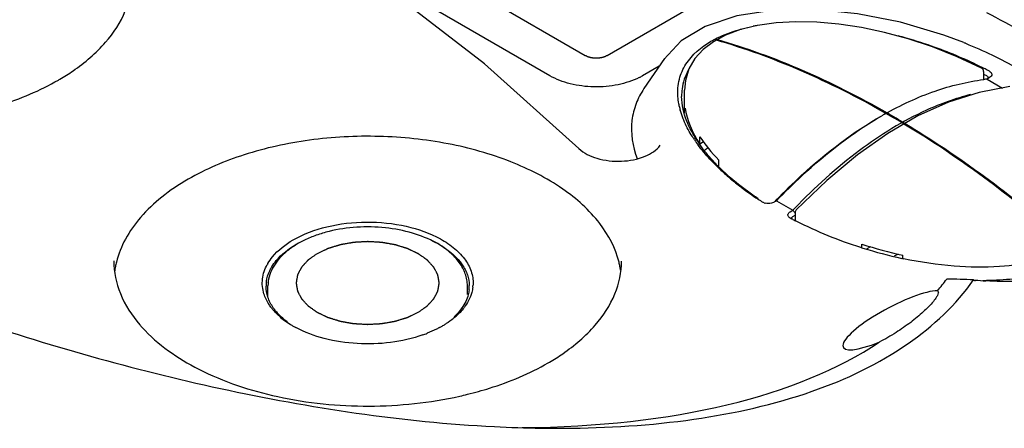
# Model space of a CAD drawing. Header units: millimetres. Extents: x 0 to 594, y 0 to 420.
# Tile 42 of 46: x 517 to 549, y 358 to 371. Entities that reach past the tile are written whole.
import ezdxf

# ---------------------------------------------------------------- set-up
doc = ezdxf.new("R2010")
doc.units = ezdxf.units.MM
doc.header["$LTSCALE"] = 32.67
doc.layers.get('0').update_dxf_attribs({"linetype": 'CONTINUOUS'})

msp = doc.modelspace()

# ---------------------------------------------------------------- linework, layer by layer
at = {"color": 4, "linetype": 'Continuous'}
for p, q in [((510.373, 384.677), (535.829, 369.98)), ((536.536, 369.98), (541.84, 373.042))]:
    msp.add_line(p, q, dxfattribs=at)
at = {"color": 7, "linetype": 'Continuous'}
for p, q in [((534.68, 369.317), (527.513, 373.455)), ((538.942, 370.451), (538.377, 369.842)), ((548.126, 370.399), (548.146, 370.39)), ((538.401, 369.879), (537.736, 368.901)), ((538.234, 369.634), (537.685, 369.317)), ((548.706, 369.564), (548.706, 369.564)), ((548.773, 369.453), (548.773, 369.188)), ((548.969, 369.26), (548.885, 369.211)), ((548.885, 369.211), (549.388, 368.92)), ((539.058, 368.104), (539.058, 368.855)), ((539.549, 367.096), (539.549, 367.341)), ((539.675, 367.169), (539.549, 367.096)), ((535.624, 366.959), (535.624, 366.958)), ((540.168, 366.392), (540.168, 366.576)), ((543.674, 365.92), (542.684, 364.964)), ((541.606, 365.209), (541.595, 365.215)), ((541.956, 365.21), (541.954, 365.209)), ((542.04, 365.259), (541.956, 365.21)), ((542.02, 365.247), (542.04, 365.259)), ((542.04, 365.259), (542.572, 364.952)), ((542.488, 364.903), (542.572, 364.952)), ((542.576, 364.751), (542.649, 364.793)), ((542.649, 364.877), (542.649, 364.626)), ((542.497, 364.695), (542.489, 364.699)), ((542.549, 364.668), (542.529, 364.679)), ((542.576, 364.654), (542.549, 364.668)), ((544.817, 363.752), (544.817, 363.851)), ((545.098, 363.768), (544.979, 363.699)), ((545.991, 363.53), (545.871, 363.461)), ((546.143, 363.399), (546.143, 363.493)), ((546.134, 363.385), (546.113, 363.39)), ((525.514, 362.143), (525.518, 362.501)), ((532.001, 362.213), (531.998, 362.501)), ((531.18, 361.193), (531.18, 361.192))]:
    msp.add_line(p, q, dxfattribs=at)
at = {"color": 40, "linetype": 'Continuous'}
for p, q in [((540.072, 370.511), (540.125, 370.495)), ((540.088, 370.475), (540.036, 370.49))]:
    msp.add_line(p, q, dxfattribs=at)
at = {"color": 7, "linetype": 'Continuous'}
for points in [[(535.623, 366.958), (532.553, 369.711), (529.504, 372.068), (526.639, 374.062), (523.958, 375.783), (521.445, 377.289), (519.081, 378.621), (516.849, 379.81), (514.734, 380.878), (512.721, 381.841), (510.801, 382.714)], [(548.126, 370.399), (547.485, 370.637), (546.076, 371.055), (544.671, 371.332), (543.291, 371.465), (541.965, 371.445), (540.752, 371.261), (539.729, 370.921), (538.942, 370.451)], [(548.706, 369.564), (547.917, 369.937), (547.114, 370.258), (546.325, 370.519), (545.553, 370.728), (544.799, 370.886), (544.065, 370.995), (543.356, 371.057), (542.675, 371.07), (542.027, 371.035), (541.422, 370.95), (540.871, 370.816), (540.39, 370.637)], [(540.39, 370.637), (539.99, 370.422), (539.661, 370.173), (539.392, 369.877), (539.197, 369.538), (539.085, 369.167), (539.058, 368.855)], [(549.623, 368.965), (548.626, 368.776), (547.627, 368.457), (546.64, 368.015), (545.656, 367.448), (544.67, 366.752), (543.674, 365.92)]]:
    msp.add_lwpolyline(points, dxfattribs=at)
for centre, radius, start, end in [((542.518, 364.668), 6.376, 99.9649, 101.1669), ((542.193, 356.348), 14.765, 74.0207, 75.0918), ((542.203, 356.379), 14.732, 70.1694, 74.0232), ((542.315, 356.687), 14.405, 63.5793, 70.1718), ((548.648, 369.453), 0.125, 0.0006, 62.8565), ((542.451, 356.978), 14.084, 63.1209, 63.5492), ((542.469, 357.014), 14.043, 62.4702, 63.121), ((536.636, 371.137), 2.101, 296.7626, 299.9711), ((540.599, 368.684), 1.639, 150.2604, 172.805), ((542.989, 358.098), 12.666, 62.3033, 62.7998), ((514.87, 375.827), 7.676, 299.9995, 300.3711), ((549.744, 361.793), 7.468, 96.6052, 97.4585), ((540.721, 368.669), 1.762, 172.7926, 180.6444), ((541.217, 368.838), 2.389, 192.1888, 195.3372), ((551.217, 358.08), 11.486, 119.5656, 120.067), ((543.243, 369.856), 4.668, 214.1318, 216.6419), ((543.068, 369.581), 4.314, 212.4213, 215.1025), ((541.249, 364.938), 2.49, 125.2414, 128.3313), ((544.964, 371.334), 6.94, 224.6765, 226.1179), ((544.796, 370.994), 6.55, 223.6063, 224.7392), ((544.937, 371.133), 6.748, 224.7354, 225.1049), ((545.518, 371.919), 7.745, 226.1687, 229.4398), ((545.935, 372.403), 8.385, 229.4244, 230.4073), ((546.448, 373.033), 9.197, 230.4439, 233.0598), ((547.335, 374.231), 10.688, 233.121, 236.5416), ((547.917, 375.105), 11.737, 236.5208, 237.4102), ((541.763, 365.511), 0.341, 249.7739, 255.1784), ((559.084, 348.639), 23.828, 135.7158, 135.9061), ((557.301, 350.896), 20.36, 136.0817, 136.3386), ((542.197, 364.566), 0.535, 34.5702, 39.5691), ((542.123, 364.514), 0.626, 32.8216, 34.5785), ((542.774, 364.877), 0.125, 135.8385, 180.0028), ((548.979, 377.133), 14.026, 242.4718, 242.6193), ((548.994, 377.162), 14.059, 242.8366, 243.1326), ((549.002, 377.177), 14.075, 243.1325, 243.2765), ((549.176, 377.553), 14.489, 243.3311, 252.3178), ((528.035, 361.046), 3.221, 117.7977, 119.9866), ((529.402, 360.898), 3.389, 61.221, 64.4198), ((529.475, 361.186), 3.098, 60.003, 60.9581), ((529.559, 361.183), 3.064, 57.6035, 61.2291), ((549.255, 377.789), 14.738, 252.3028, 252.606), ((549.193, 377.565), 14.506, 252.5745, 257.7419), ((523.384, 362.572), 2.877, 166.0083, 168.9485), ((526.797, 362.472), 1.487, 149.4558, 150.8852), ((534.133, 362.573), 2.876, 11.05, 13.8582), ((549.072, 377.026), 13.953, 257.8455, 257.9839), ((523.325, 362.584), 2.818, 168.9509, 172.3529), ((526.884, 362.366), 1.45, 148.5789, 150.9784), ((534.184, 362.583), 2.825, 8.586, 11.0465), ((526.561, 362.489), 1.103, 173.566, 180.0174), ((530.957, 362.488), 1.101, 0.0235, 1.1174), ((531.034, 362.591), 1.15, 353.004, 355.4475), ((547.501, 346.139), 16.577, 86.7295, 89.7458), ((549.566, 375.113), 12.474, 264.8422, 265.0967), ((549.534, 374.723), 12.083, 265.0891, 266.7493), ((548.674, 373.568), 10.902, 270.3978, 271.0148), ((530.955, 362.489), 1.103, 353.5662, 0.0171), ((527.067, 362.896), 1.816, 217.7904, 220.7744), ((527.036, 362.711), 1.632, 214.5713, 217.8058), ((530.123, 363.21), 2.269, 311.1334, 313.1002), ((530.474, 362.877), 1.785, 320.8598, 322.4465), ((524.799, 364.201), 4.547, 220.7637, 222.1454), ((527.527, 363.364), 2.474, 228.5254, 233.5854), ((527.751, 363.668), 2.851, 233.5864, 238.2487), ((527.911, 363.92), 3.149, 238.2012, 240.0065), ((529.63, 363.879), 3.101, 299.9951, 302.0203), ((529.69, 363.781), 2.987, 302.0277, 302.8542), ((530.15, 363.003), 2.074, 313.1666, 314.7988), ((527.976, 364.032), 3.279, 240, 240.8558), ((528.017, 364.107), 3.364, 240.8558, 241.7197), ((529.121, 364.939), 4.279, 289.5484, 291.4775), ((529.518, 364.075), 3.327, 298.3103, 299.0892), ((529.565, 363.99), 3.231, 299.0886, 299.9974), ((530.78, 366.642), 7.676, 299.9995, 300.3711), ((529.06, 370.978), 12.357, 282.574, 283.7724), ((534.99, 399.238), 41.365, 267.0727, 269.1758), ((534.935, 396.063), 38.19, 269.1891, 270.2882)]:
    msp.add_arc(centre, radius, start, end, dxfattribs=at)
at = {"color": 40, "linetype": 'Continuous'}
for centre, radius, end in [((530.477, 341.683), 30.435, 60.2096), ((530.511, 341.702), 30.436, 60.2058)]:
    msp.add_arc(centre, radius, 58.9311, end, dxfattribs=at)
at = {"color": 7, "linetype": 'Continuous'}
for centre, major_axis, ratio, start_param, end_param in [((545.729, 366.836), (6.586, -2.216), 0.478243, 3.375345, 3.687322), ((545.729, 367.081), (6.586, -2.216), 0.478243, -2.595864, -2.39674), ((545.693, 367.061), (6.586, -2.216), 0.478243, -1.542915, -1.343791), ((518.151, 375.654), (30.336, -11.257), 0.452802, -0.160947, -0.129636), ((545.861, 361.381), (1.65, 0.879), 0.234, 6.709543, 10.578888), ((518.151, 375.654), (30.336, -11.257), 0.452802, 5.411869, 5.965774)]:
    msp.add_ellipse(centre, major_axis=major_axis, ratio=ratio, start_param=start_param, end_param=end_param, dxfattribs=at)
for points, knots in [([(520.241, 370.406), (520.504, 370.709), (520.933, 371.357), (521.098, 372.125), (521.098, 372.487)], [0, 0, 0, 0, 0.525114, 1, 1, 1, 1]), ([(548.863, 371.369), (549.664, 370.974), (551.116, 370.095), (552.643, 368.701), (553.503, 367.481), (553.926, 366.563), (554.107, 365.62), (554.016, 364.995), (553.912, 364.71)], [0, 0, 0, 0, 0.298199, 0.563658, 0.683473, 0.79467, 0.898734, 1, 1, 1, 1]), ([(540.82, 370.813), (540.857, 370.823), (541.01, 370.865), (541.165, 370.901), (541.283, 370.924)], [0, 0, 0, 0, 0.241294, 1, 1, 1, 1]), ([(539.914, 370.439), (539.979, 370.476), (540.268, 370.63), (540.578, 370.743), (540.82, 370.813)], [0, 0, 0, 0, 0.229335, 1, 1, 1, 1]), ([(518.751, 369.205), (518.898, 369.291), (519.439, 369.633), (519.934, 370.052), (520.241, 370.406)], [0, 0, 0, 0, 0.267584, 1, 1, 1, 1]), ([(538.838, 368.643), (538.826, 368.831), (538.856, 369.203), (539.155, 369.885), (539.596, 370.255), (539.914, 370.439)], [0, 0, 0, 0, 0.255952, 0.49905, 1, 1, 1, 1]), ([(548.183, 370.372), (548.764, 370.138), (549.6, 369.74), (550.634, 369.12), (551.11, 368.788), (551.332, 368.612)], [0, 0, 0, 0, 0.519733, 0.765161, 1, 1, 1, 1]), ([(537.582, 369.261), (537.367, 369.152), (536.88, 368.996), (536.113, 368.93), (535.356, 369.024), (534.884, 369.199), (534.68, 369.317)], [0, 0, 0, 0, 0.241287, 0.504092, 0.764683, 1, 1, 1, 1]), ([(548.877, 369.313), (548.883, 369.31), (548.902, 369.298), (548.917, 369.276), (548.917, 369.26)], [0, 0, 0, 0, 0.298951, 1, 1, 1, 1]), ([(548.96, 369.468), (548.999, 369.447), (549.081, 369.368), (549.006, 369.281), (548.969, 369.26)], [0, 0, 0, 0, 0.506623, 1, 1, 1, 1]), ([(516.092, 368.161), (516.332, 368.22), (517.235, 368.471), (518.11, 368.835), (518.708, 369.18)], [0, 0, 0, 0, 0.264106, 1, 1, 1, 1]), ([(537.736, 368.901), (537.633, 368.749), (537.457, 368.419), (537.267, 367.647), (537.368, 367.022), (537.51, 366.629)], [0, 0, 0, 0, 0.232994, 0.470161, 1, 1, 1, 1]), ([(545.55, 368.07), (546.074, 368.367), (547.117, 368.854), (548.237, 369.127), (548.775, 369.197)], [0, 0, 0, 0, 0.526131, 1, 1, 1, 1]), ([(538.882, 368.334), (538.877, 368.36), (538.856, 368.462), (538.843, 368.566), (538.838, 368.643)], [0, 0, 0, 0, 0.256172, 1, 1, 1, 1]), ([(548.35, 368.708), (547.86, 368.582), (546.578, 368.122), (544.613, 366.902), (543.287, 365.694), (542.635, 365.018)], [0, 0, 0, 0, 0.220878, 0.590483, 1, 1, 1, 1]), ([(539.029, 367.873), (539.017, 367.901), (538.974, 368.01), (538.937, 368.122), (538.913, 368.206)], [0, 0, 0, 0, 0.257637, 1, 1, 1, 1]), ([(539.426, 367.267), (539.377, 367.345), (539.198, 367.649), (539.063, 367.982), (539.007, 368.237)], [0, 0, 0, 0, 0.259514, 1, 1, 1, 1]), ([(542.026, 365.276), (542.296, 365.553), (543.345, 366.579), (544.521, 367.486), (545.461, 368.019)], [0, 0, 0, 0, 0.263727, 1, 1, 1, 1]), ([(542.04, 365.259), (542.31, 365.536), (543.357, 366.565), (544.527, 367.478), (545.463, 368.02)], [0, 0, 0, 0, 0.263321, 1, 1, 1, 1]), ([(539.379, 367.237), (539.343, 367.29), (539.211, 367.493), (539.098, 367.709), (539.029, 367.873)], [0, 0, 0, 0, 0.265476, 1, 1, 1, 1]), ([(536.926, 363.262), (536.813, 363.718), (536.32, 364.648), (535.063, 365.754), (533.364, 366.614), (531.338, 367.177), (529.126, 367.408), (526.887, 367.29), (524.785, 366.833), (523.497, 366.289), (522.924, 365.959)], [0, 0, 0, 0, 0.089567, 0.193714, 0.314501, 0.449162, 0.592055, 0.736146, 0.874198, 1, 1, 1, 1]), ([(535.624, 366.958), (535.781, 366.803), (536.245, 366.585), (537.003, 366.507), (537.73, 366.64), (538.147, 366.899), (538.26, 367.063)], [0, 0, 0, 0, 0.231142, 0.515177, 0.790601, 1, 1, 1, 1]), ([(540.03, 366.454), (539.979, 366.505), (539.792, 366.701), (539.616, 366.91), (539.497, 367.07)], [0, 0, 0, 0, 0.264635, 1, 1, 1, 1]), ([(540.053, 366.477), (540.006, 366.527), (539.823, 366.725), (539.653, 366.936), (539.538, 367.1)], [0, 0, 0, 0, 0.256276, 1, 1, 1, 1]), ([(541.445, 365.323), (541.327, 365.402), (540.881, 365.716), (540.46, 366.068), (540.174, 366.353)], [0, 0, 0, 0, 0.259675, 1, 1, 1, 1]), ([(522.924, 365.959), (522.625, 365.786), (522.073, 365.416), (521.376, 364.763), (520.866, 364.049), (520.657, 363.527), (520.592, 363.268)], [0, 0, 0, 0, 0.283976, 0.543664, 0.780577, 1, 1, 1, 1]), ([(542.415, 364.797), (542.415, 364.807), (542.421, 364.852), (542.458, 364.886), (542.488, 364.903)], [0, 0, 0, 0, 0.221653, 1, 1, 1, 1]), ([(542.489, 364.699), (542.479, 364.705), (542.444, 364.728), (542.417, 364.767), (542.415, 364.797)], [0, 0, 0, 0, 0.294067, 1, 1, 1, 1]), ([(530.978, 363.894), (530.738, 364.028), (530.199, 364.242), (529.326, 364.409), (528.409, 364.427), (527.655, 364.315), (527.092, 364.149), (526.71, 363.992), (526.37, 363.803), (526.077, 363.586), (525.838, 363.344), (525.659, 363.078), (525.546, 362.795), (525.519, 362.598), (525.518, 362.501)], [0, 0, 0, 0, 0.128747, 0.269052, 0.414161, 0.556298, 0.624028, 0.688485, 0.749161, 0.805818, 0.85856, 0.907874, 0.954631, 1, 1, 1, 1]), ([(526.336, 363.989), (526.675, 364.184), (527.461, 364.471), (528.719, 364.614), (529.983, 364.487), (530.777, 364.212), (531.123, 364.021)], [0, 0, 0, 0, 0.236533, 0.498538, 0.761341, 1, 1, 1, 1]), ([(525.516, 363.228), (525.559, 363.301), (525.778, 363.609), (526.085, 363.844), (526.336, 363.989)], [0, 0, 0, 0, 0.227186, 1, 1, 1, 1]), ([(525.646, 363.122), (525.688, 363.191), (525.897, 363.479), (526.188, 363.699), (526.425, 363.836)], [0, 0, 0, 0, 0.2277, 1, 1, 1, 1]), ([(531.998, 362.501), (531.998, 362.566), (531.985, 362.698), (531.916, 362.959), (531.743, 363.274), (531.428, 363.606), (531.167, 363.786), (531.023, 363.869)], [0, 0, 0, 0, 0.111452, 0.224473, 0.46025, 0.717154, 1, 1, 1, 1]), ([(531.123, 364.021), (531.289, 363.929), (531.591, 363.729), (531.945, 363.356), (532.158, 362.938), (532.191, 362.64), (532.18, 362.5)], [0, 0, 0, 0, 0.292559, 0.551803, 0.783169, 1, 1, 1, 1]), ([(531.201, 363.77), (531.442, 363.616), (531.766, 363.339), (532.012, 362.867), (532.056, 362.626), (532.058, 362.51)], [0, 0, 0, 0, 0.54371, 0.778987, 1, 1, 1, 1]), ([(551.441, 363.668), (551.149, 363.513), (550.443, 363.259), (549.215, 363.082), (547.75, 363.105), (546.711, 363.262), (546.167, 363.378)], [0, 0, 0, 0, 0.184644, 0.414766, 0.689288, 1, 1, 1, 1]), ([(520.508, 363.309), (520.508, 362.948), (520.669, 362.182), (521.095, 361.534), (521.355, 361.232)], [0, 0, 0, 0, 0.475092, 1, 1, 1, 1]), ([(525.388, 362.239), (525.339, 362.393), (525.305, 362.731), (525.416, 363.05), (525.497, 363.196)], [0, 0, 0, 0, 0.492294, 1, 1, 1, 1]), ([(536.151, 361.221), (536.414, 361.523), (536.843, 362.172), (537.008, 362.939), (537.008, 363.302)], [0, 0, 0, 0, 0.525114, 1, 1, 1, 1]), ([(525.465, 362.612), (525.47, 362.651), (525.496, 362.811), (525.556, 362.963), (525.615, 363.07)], [0, 0, 0, 0, 0.243587, 1, 1, 1, 1]), ([(535.127, 357.874), (536.541, 357.881), (539.277, 358.048), (543.098, 358.894), (546.269, 360.382), (547.875, 361.884), (548.446, 362.689)], [0, 0, 0, 0, 0.289748, 0.559918, 0.797676, 1, 1, 1, 1]), ([(548.445, 362.689), (548.449, 362.689), (548.469, 362.685), (548.486, 362.672), (548.498, 362.661)], [0, 0, 0, 0, 0.216524, 1, 1, 1, 1]), ([(550.135, 362.663), (550.029, 362.656), (549.601, 362.634), (549.171, 362.641), (548.849, 362.659)], [0, 0, 0, 0, 0.247051, 1, 1, 1, 1]), ([(550.004, 362.752), (549.915, 362.74), (549.538, 362.694), (549.158, 362.672), (548.868, 362.667)], [0, 0, 0, 0, 0.235527, 1, 1, 1, 1]), ([(525.632, 361.783), (525.604, 361.819), (525.503, 361.96), (525.426, 362.117), (525.388, 362.239)], [0, 0, 0, 0, 0.261823, 1, 1, 1, 1]), ([(525.692, 361.785), (525.619, 361.891), (525.501, 362.116), (525.458, 362.367), (525.458, 362.488)], [0, 0, 0, 0, 0.515972, 1, 1, 1, 1]), ([(532.051, 362.365), (532.045, 362.315), (532.008, 362.107), (531.913, 361.911), (531.821, 361.78)], [0, 0, 0, 0, 0.240736, 1, 1, 1, 1]), ([(532.175, 362.451), (532.168, 362.394), (532.12, 362.156), (532.001, 361.935), (531.889, 361.789)], [0, 0, 0, 0, 0.239096, 1, 1, 1, 1]), ([(547.271, 362.189), (547.263, 362.173), (547.225, 362.104), (547.178, 362.04), (547.14, 361.993)], [0, 0, 0, 0, 0.227487, 1, 1, 1, 1]), ([(547.279, 362.341), (547.294, 362.33), (547.304, 362.299), (547.3, 362.273), (547.299, 362.266)], [0, 0, 0, 0, 0.718582, 1, 1, 1, 1]), ([(547.14, 361.993), (547.041, 361.871), (546.803, 361.633), (546.395, 361.298), (545.918, 360.968), (545.57, 360.765), (545.381, 360.672)], [0, 0, 0, 0, 0.213863, 0.45448, 0.715326, 1, 1, 1, 1]), ([(525.889, 361.511), (525.871, 361.527), (525.802, 361.59), (525.737, 361.657), (525.692, 361.71)], [0, 0, 0, 0, 0.256372, 1, 1, 1, 1]), ([(526.157, 361.316), (526.117, 361.346), (525.967, 361.463), (525.832, 361.6), (525.746, 361.71)], [0, 0, 0, 0, 0.263439, 1, 1, 1, 1]), ([(531.821, 361.78), (531.806, 361.758), (531.742, 361.671), (531.67, 361.589), (531.611, 361.531)], [0, 0, 0, 0, 0.242432, 1, 1, 1, 1]), ([(531.858, 361.75), (531.816, 361.698), (531.755, 361.631), (531.69, 361.569), (531.673, 361.553)], [0, 0, 0, 0, 0.743705, 1, 1, 1, 1]), ([(515.596, 361.504), (518.341, 360.574), (522.579, 359.372), (528.385, 358.309), (531.374, 358.003), (532.878, 357.927)], [0, 0, 0, 0, 0.491448, 0.744705, 1, 1, 1, 1]), ([(531.615, 361.501), (531.592, 361.48), (531.495, 361.399), (531.391, 361.324), (531.311, 361.272)], [0, 0, 0, 0, 0.242653, 1, 1, 1, 1]), ([(534.661, 360.019), (534.808, 360.106), (535.349, 360.447), (535.844, 360.867), (536.151, 361.221)], [0, 0, 0, 0, 0.267584, 1, 1, 1, 1]), ([(521.428, 361.15), (521.939, 360.586), (523.351, 359.618), (525.898, 358.782), (528.794, 358.494), (530.783, 358.701), (531.75, 358.917)], [0, 0, 0, 0, 0.208549, 0.457038, 0.72867, 1, 1, 1, 1]), ([(530.553, 360.907), (529.877, 360.666), (528.767, 360.538), (527.37, 360.746), (526.714, 360.988), (526.423, 361.144)], [0, 0, 0, 0, 0.509337, 0.765905, 1, 1, 1, 1]), ([(531.096, 361.145), (531.064, 361.128), (530.931, 361.059), (530.793, 360.999), (530.688, 360.957)], [0, 0, 0, 0, 0.243479, 1, 1, 1, 1]), ([(532.002, 358.976), (532.242, 359.035), (533.145, 359.286), (534.02, 359.649), (534.618, 359.994)], [0, 0, 0, 0, 0.264106, 1, 1, 1, 1])]:
    msp.add_open_spline(points, degree=3, knots=knots, dxfattribs=at)
at = {"color": 40, "linetype": 'Continuous'}
for points in [[(540.125, 370.495), (541.961, 369.96), (543.798, 369.167), (545.635, 368.115)], [(545.598, 368.096), (543.761, 369.147), (541.924, 369.94), (540.088, 370.475)], [(551.35, 363.958), (549.628, 365.45), (547.906, 366.714), (546.183, 367.752)], [(546.219, 367.772), (547.941, 366.735), (549.663, 365.47), (551.386, 363.979)]]:
    msp.add_open_spline(points, degree=3, dxfattribs=at)
at = {"color": 7, "linetype": 'Continuous'}
for points in [[(548.183, 370.372), (548.17, 370.377), (548.158, 370.383), (548.146, 370.39)], [(548.917, 369.26), (548.917, 369.25), (548.914, 369.241), (548.908, 369.233)], [(539.007, 368.237), (538.978, 368.372), (538.961, 368.511), (538.959, 368.649)], [(541.645, 365.191), (541.631, 365.196), (541.618, 365.202), (541.606, 365.209)], [(541.776, 365.168), (541.742, 365.169), (541.708, 365.173), (541.676, 365.182)], [(541.877, 365.18), (541.844, 365.171), (541.81, 365.168), (541.776, 365.168)], [(541.954, 365.209), (541.93, 365.196), (541.904, 365.186), (541.877, 365.18)], [(542.549, 364.727), (542.556, 364.737), (542.566, 364.745), (542.576, 364.751)], [(542.61, 364.907), (542.597, 364.922), (542.584, 364.936), (542.572, 364.952)], [(542.54, 364.7), (542.54, 364.71), (542.543, 364.719), (542.549, 364.727)], [(542.552, 364.67), (542.545, 364.678), (542.54, 364.689), (542.54, 364.7)], [(547.299, 362.266), (547.293, 362.239), (547.283, 362.213), (547.271, 362.189)]]:
    msp.add_open_spline(points, degree=3, dxfattribs=at)
at = {"color": 4, "linetype": 'Continuous'}
for points, knots in [([(535.829, 369.98), (535.835, 369.977), (535.848, 369.971), (535.864, 369.964), (535.876, 369.958), (535.884, 369.954), (535.89, 369.951), (535.895, 369.949), (535.899, 369.947), (535.902, 369.945), (535.903, 369.945), (535.905, 369.944), (535.906, 369.944), (535.908, 369.943), (535.911, 369.942), (535.915, 369.941), (535.921, 369.939), (535.928, 369.937), (535.937, 369.934), (535.948, 369.931), (535.958, 369.928), (535.967, 369.925), (535.974, 369.923), (535.98, 369.921), (535.984, 369.919), (535.987, 369.918), (535.989, 369.918), (535.991, 369.917), (535.992, 369.917), (535.994, 369.917), (535.997, 369.916), (536.002, 369.915), (536.008, 369.914), (536.016, 369.913), (536.026, 369.911), (536.037, 369.909), (536.049, 369.907), (536.059, 369.906), (536.066, 369.904), (536.072, 369.903), (536.077, 369.902), (536.08, 369.902), (536.082, 369.901), (536.084, 369.901), (536.085, 369.901), (536.087, 369.901), (536.091, 369.901), (536.096, 369.9), (536.102, 369.9), (536.111, 369.9), (536.121, 369.899), (536.133, 369.898), (536.146, 369.897), (536.156, 369.897), (536.164, 369.896), (536.17, 369.896), (536.176, 369.896), (536.179, 369.896), (536.181, 369.895), (536.183, 369.895), (536.184, 369.895), (536.186, 369.896), (536.19, 369.896), (536.195, 369.896), (536.201, 369.896), (536.209, 369.897), (536.219, 369.897), (536.231, 369.898), (536.243, 369.899), (536.254, 369.899), (536.262, 369.9), (536.268, 369.9), (536.273, 369.9), (536.276, 369.901), (536.278, 369.901), (536.28, 369.901), (536.281, 369.901), (536.283, 369.901), (536.287, 369.902), (536.292, 369.903), (536.297, 369.904), (536.305, 369.905), (536.315, 369.907), (536.327, 369.909), (536.338, 369.911), (536.348, 369.913), (536.356, 369.914), (536.362, 369.915), (536.366, 369.916), (536.37, 369.917), (536.372, 369.917), (536.373, 369.917), (536.375, 369.918), (536.376, 369.918), (536.38, 369.919), (536.384, 369.92), (536.389, 369.922), (536.397, 369.924), (536.406, 369.927), (536.416, 369.93), (536.427, 369.934), (536.436, 369.936), (536.443, 369.939), (536.449, 369.94), (536.453, 369.942), (536.456, 369.943), (536.458, 369.943), (536.459, 369.944), (536.461, 369.944), (536.462, 369.945), (536.465, 369.946), (536.469, 369.948), (536.474, 369.95), (536.48, 369.953), (536.488, 369.957), (536.501, 369.963), (536.517, 369.971), (536.53, 369.977), (536.536, 369.98)], [0, 0, 0, 0, 0.03125, 0.0625, 0.078125, 0.09375, 0.101562, 0.109375, 0.117188, 0.121094, 0.123047, 0.125, 0.126953, 0.128906, 0.132812, 0.140625, 0.148438, 0.15625, 0.171875, 0.1875, 0.203125, 0.21875, 0.226562, 0.234375, 0.242188, 0.246094, 0.248047, 0.25, 0.251953, 0.253906, 0.257812, 0.265625, 0.273438, 0.28125, 0.296875, 0.3125, 0.328125, 0.34375, 0.351562, 0.359375, 0.367188, 0.371094, 0.373047, 0.375, 0.376953, 0.378906, 0.382812, 0.390625, 0.398438, 0.40625, 0.421875, 0.4375, 0.453125, 0.46875, 0.476562, 0.484375, 0.492188, 0.496094, 0.498047, 0.5, 0.501953, 0.503906, 0.507812, 0.515625, 0.523438, 0.53125, 0.546875, 0.5625, 0.578125, 0.59375, 0.601562, 0.609375, 0.617188, 0.621094, 0.623047, 0.625, 0.626953, 0.628906, 0.632812, 0.640625, 0.648438, 0.65625, 0.671875, 0.6875, 0.703125, 0.71875, 0.726562, 0.734375, 0.742188, 0.746094, 0.748047, 0.75, 0.751953, 0.753906, 0.757812, 0.765625, 0.773438, 0.78125, 0.796875, 0.8125, 0.828125, 0.84375, 0.851562, 0.859375, 0.867188, 0.871094, 0.873047, 0.875, 0.876953, 0.878906, 0.882812, 0.890625, 0.898438, 0.90625, 0.921875, 0.9375, 0.96875, 1, 1, 1, 1]), ([(530.402, 361.642), (530.414, 361.65), (530.438, 361.667), (530.474, 361.692), (530.51, 361.717), (530.546, 361.743), (530.576, 361.764), (530.6, 361.781), (530.618, 361.793), (530.633, 361.804), (530.645, 361.812), (530.654, 361.819), (530.663, 361.825), (530.671, 361.83), (530.677, 361.834), (530.68, 361.837), (530.683, 361.839), (530.686, 361.841), (530.688, 361.842), (530.689, 361.843), (530.69, 361.844), (530.69, 361.844), (530.691, 361.844), (530.691, 361.845), (530.692, 361.846), (530.694, 361.848), (530.695, 361.849), (530.697, 361.852), (530.7, 361.855), (530.705, 361.86), (530.71, 361.866), (530.717, 361.873), (530.724, 361.88), (530.733, 361.89), (530.744, 361.902), (530.757, 361.916), (530.775, 361.935), (530.797, 361.959), (530.82, 361.983), (530.838, 362.003), (530.851, 362.017), (530.862, 362.029), (530.871, 362.039), (530.878, 362.046), (530.885, 362.053), (530.89, 362.059), (530.895, 362.064), (530.897, 362.067), (530.9, 362.069), (530.901, 362.071), (530.903, 362.073), (530.904, 362.074), (530.904, 362.074), (530.905, 362.075), (530.905, 362.075), (530.905, 362.076), (530.906, 362.077), (530.907, 362.079), (530.908, 362.081), (530.909, 362.083), (530.911, 362.087), (530.914, 362.092), (530.917, 362.098), (530.921, 362.106), (530.925, 362.114), (530.931, 362.124), (530.938, 362.137), (530.946, 362.153), (530.957, 362.174), (530.971, 362.2), (530.985, 362.226), (530.996, 362.247), (531.004, 362.263), (531.011, 362.276), (531.017, 362.286), (531.021, 362.294), (531.025, 362.302), (531.028, 362.308), (531.031, 362.314), (531.033, 362.317), (531.034, 362.32), (531.035, 362.321), (531.036, 362.323), (531.037, 362.324), (531.037, 362.325), (531.037, 362.325), (531.037, 362.326), (531.037, 362.327), (531.038, 362.328), (531.038, 362.33), (531.038, 362.332), (531.039, 362.334), (531.039, 362.338), (531.04, 362.343), (531.042, 362.35), (531.043, 362.359), (531.044, 362.367), (531.046, 362.378), (531.049, 362.392), (531.052, 362.408), (531.055, 362.43), (531.06, 362.458), (531.065, 362.486), (531.069, 362.508), (531.072, 362.524), (531.074, 362.538), (531.076, 362.549), (531.077, 362.558), (531.079, 362.566), (531.08, 362.573), (531.081, 362.578), (531.082, 362.582), (531.082, 362.584), (531.082, 362.587), (531.083, 362.588), (531.083, 362.59), (531.083, 362.59), (531.083, 362.591), (531.083, 362.591), (531.083, 362.592), (531.083, 362.593), (531.082, 362.595), (531.082, 362.597), (531.082, 362.6), (531.081, 362.603), (531.08, 362.608), (531.079, 362.615), (531.078, 362.623), (531.076, 362.631), (531.074, 362.642), (531.072, 362.656), (531.069, 362.672), (531.066, 362.694), (531.061, 362.721), (531.056, 362.748), (531.053, 362.77), (531.05, 362.786), (531.048, 362.8), (531.046, 362.811), (531.044, 362.819), (531.043, 362.827), (531.042, 362.834), (531.041, 362.839), (531.04, 362.843), (531.04, 362.845), (531.04, 362.847), (531.039, 362.849), (531.039, 362.85), (531.039, 362.851), (531.039, 362.851), (531.039, 362.852), (531.038, 362.853), (531.038, 362.854), (531.037, 362.855), (531.036, 362.857), (531.034, 362.86), (531.033, 362.863), (531.03, 362.868), (531.027, 362.875), (531.022, 362.883), (531.018, 362.891), (531.013, 362.901), (531.006, 362.914), (530.998, 362.93), (530.987, 362.951), (530.973, 362.977), (530.96, 363.003), (530.949, 363.024), (530.94, 363.04), (530.934, 363.053), (530.928, 363.063), (530.924, 363.071), (530.92, 363.079), (530.917, 363.085), (530.914, 363.09), (530.912, 363.094), (530.911, 363.096), (530.91, 363.098), (530.909, 363.1), (530.908, 363.101), (530.908, 363.102), (530.908, 363.102), (530.907, 363.103), (530.907, 363.103), (530.906, 363.104), (530.904, 363.106), (530.903, 363.108), (530.9, 363.11), (530.898, 363.113), (530.893, 363.118), (530.888, 363.124), (530.881, 363.131), (530.874, 363.138), (530.866, 363.148), (530.854, 363.16), (530.841, 363.175), (530.823, 363.194), (530.801, 363.218), (530.779, 363.242), (530.761, 363.261), (530.748, 363.276), (530.737, 363.288), (530.728, 363.297), (530.721, 363.305), (530.715, 363.312), (530.709, 363.318), (530.705, 363.323), (530.702, 363.326), (530.7, 363.328), (530.698, 363.33), (530.697, 363.331), (530.696, 363.332), (530.695, 363.333), (530.695, 363.334), (530.694, 363.334), (530.693, 363.334), (530.692, 363.335), (530.69, 363.337), (530.688, 363.338), (530.685, 363.341), (530.681, 363.343), (530.675, 363.348), (530.667, 363.353), (530.658, 363.359), (530.649, 363.366), (530.637, 363.374), (530.622, 363.385), (530.603, 363.398), (530.579, 363.415), (530.548, 363.437), (530.518, 363.458), (530.494, 363.475), (530.475, 363.488), (530.46, 363.499), (530.448, 363.508), (530.439, 363.514), (530.43, 363.521), (530.422, 363.526), (530.416, 363.53), (530.412, 363.533), (530.409, 363.535), (530.407, 363.537), (530.405, 363.538), (530.403, 363.539), (530.403, 363.539), (530.402, 363.54), (530.401, 363.54), (530.401, 363.541), (530.399, 363.541), (530.397, 363.542), (530.394, 363.544), (530.39, 363.546), (530.386, 363.548), (530.378, 363.551), (530.369, 363.555), (530.358, 363.561), (530.347, 363.566), (530.333, 363.573), (530.315, 363.581), (530.293, 363.592), (530.263, 363.606), (530.227, 363.623), (530.19, 363.64), (530.161, 363.654), (530.139, 363.665), (530.121, 363.673), (530.106, 363.68), (530.095, 363.685), (530.084, 363.691), (530.075, 363.695), (530.068, 363.698), (530.063, 363.701), (530.06, 363.702), (530.057, 363.704), (530.055, 363.705), (530.053, 363.705), (530.052, 363.706), (530.052, 363.706), (530.051, 363.706), (530.05, 363.707), (530.048, 363.707), (530.045, 363.708), (530.042, 363.709), (530.038, 363.71), (530.033, 363.712), (530.024, 363.715), (530.014, 363.718), (530.002, 363.722), (529.989, 363.725), (529.972, 363.731), (529.952, 363.737), (529.927, 363.745), (529.893, 363.755), (529.852, 363.768), (529.81, 363.781), (529.777, 363.791), (529.752, 363.799), (529.731, 363.805), (529.714, 363.811), (529.702, 363.814), (529.689, 363.818), (529.679, 363.822), (529.67, 363.824), (529.664, 363.826), (529.659, 363.828), (529.655, 363.829), (529.653, 363.829), (529.652, 363.83), (529.65, 363.83), (529.648, 363.831), (529.644, 363.831), (529.638, 363.832), (529.631, 363.834), (529.622, 363.835), (529.611, 363.837), (529.597, 363.84), (529.584, 363.842), (529.566, 363.845), (529.543, 363.849), (529.516, 363.854), (529.48, 363.86), (529.435, 363.868), (529.389, 363.876), (529.353, 363.883), (529.326, 363.887), (529.304, 363.891), (529.285, 363.895), (529.272, 363.897), (529.258, 363.899), (529.247, 363.901), (529.238, 363.903), (529.231, 363.904), (529.226, 363.905), (529.222, 363.906), (529.219, 363.906), (529.218, 363.907), (529.216, 363.907), (529.214, 363.907), (529.209, 363.907), (529.203, 363.907), (529.196, 363.908), (529.187, 363.908), (529.175, 363.909), (529.16, 363.91), (529.146, 363.911), (529.127, 363.912), (529.103, 363.913), (529.074, 363.915), (529.036, 363.917), (528.988, 363.92), (528.94, 363.923), (528.902, 363.925), (528.873, 363.926), (528.844, 363.928), (528.82, 363.929), (528.801, 363.931), (528.789, 363.931), (528.78, 363.932), (528.772, 363.932), (528.767, 363.933), (528.762, 363.933), (528.76, 363.933), (528.758, 363.933), (528.756, 363.933), (528.754, 363.933), (528.75, 363.933), (528.744, 363.932), (528.737, 363.932), (528.728, 363.931), (528.716, 363.931), (528.697, 363.93), (528.673, 363.928), (528.645, 363.927), (528.617, 363.925), (528.579, 363.923), (528.532, 363.92), (528.485, 363.918), (528.448, 363.915), (528.419, 363.914), (528.391, 363.912), (528.368, 363.911), (528.349, 363.91), (528.337, 363.909), (528.328, 363.909), (528.321, 363.908), (528.315, 363.908), (528.311, 363.908), (528.308, 363.908), (528.307, 363.908), (528.305, 363.907), (528.303, 363.907), (528.299, 363.906), (528.293, 363.905), (528.286, 363.904), (528.277, 363.902), (528.266, 363.9), (528.248, 363.897), (528.225, 363.893), (528.198, 363.889), (528.171, 363.884), (528.135, 363.877), (528.089, 363.87), (528.044, 363.862), (528.008, 363.855), (527.981, 363.851), (527.958, 363.847), (527.94, 363.844), (527.926, 363.841), (527.913, 363.839), (527.902, 363.837), (527.893, 363.835), (527.886, 363.834), (527.88, 363.833), (527.876, 363.832), (527.874, 363.832), (527.872, 363.832), (527.871, 363.831), (527.868, 363.831), (527.865, 363.829), (527.86, 363.828), (527.853, 363.826), (527.845, 363.823), (527.835, 363.82), (527.822, 363.816), (527.81, 363.813), (527.793, 363.807), (527.772, 363.801), (527.747, 363.793), (527.714, 363.783), (527.672, 363.77), (527.63, 363.757), (527.597, 363.747), (527.572, 363.739), (527.551, 363.733), (527.534, 363.728), (527.522, 363.724), (527.509, 363.72), (527.499, 363.717), (527.49, 363.715), (527.485, 363.713), (527.481, 363.712), (527.478, 363.711), (527.475, 363.71), (527.473, 363.709), (527.471, 363.709), (527.47, 363.708), (527.468, 363.707), (527.466, 363.706), (527.463, 363.705), (527.459, 363.703), (527.455, 363.701), (527.447, 363.697), (527.438, 363.693), (527.427, 363.688), (527.416, 363.682), (527.401, 363.675), (527.382, 363.667), (527.36, 363.656), (527.33, 363.642), (527.293, 363.624), (527.248, 363.603), (527.189, 363.575), (527.144, 363.554), (527.114, 363.54)], [0, 0, 0, 0, 0.007812, 0.015625, 0.023438, 0.03125, 0.039062, 0.042969, 0.046875, 0.050781, 0.052734, 0.054688, 0.056641, 0.058594, 0.05957, 0.060547, 0.061035, 0.061523, 0.062012, 0.062256, 0.062378, 0.0625, 0.062622, 0.062744, 0.062988, 0.063477, 0.063965, 0.064453, 0.06543, 0.066406, 0.068359, 0.070312, 0.072266, 0.074219, 0.078125, 0.082031, 0.085938, 0.09375, 0.101562, 0.105469, 0.109375, 0.113281, 0.115234, 0.117188, 0.119141, 0.121094, 0.12207, 0.123047, 0.123535, 0.124023, 0.124512, 0.124756, 0.124878, 0.125, 0.125122, 0.125244, 0.125488, 0.125977, 0.126465, 0.126953, 0.12793, 0.128906, 0.130859, 0.132812, 0.134766, 0.136719, 0.140625, 0.144531, 0.148438, 0.15625, 0.164062, 0.167969, 0.171875, 0.175781, 0.177734, 0.179688, 0.181641, 0.183594, 0.18457, 0.185547, 0.186035, 0.186523, 0.187012, 0.187256, 0.187378, 0.1875, 0.187622, 0.187744, 0.187988, 0.188477, 0.188965, 0.189453, 0.19043, 0.191406, 0.193359, 0.195312, 0.197266, 0.199219, 0.203125, 0.207031, 0.210938, 0.21875, 0.226562, 0.230469, 0.234375, 0.238281, 0.240234, 0.242188, 0.244141, 0.246094, 0.24707, 0.248047, 0.248535, 0.249023, 0.249512, 0.249756, 0.249878, 0.25, 0.250122, 0.250244, 0.250488, 0.250977, 0.251465, 0.251953, 0.25293, 0.253906, 0.255859, 0.257812, 0.259766, 0.261719, 0.265625, 0.269531, 0.273438, 0.28125, 0.289062, 0.292969, 0.296875, 0.300781, 0.302734, 0.304688, 0.306641, 0.308594, 0.30957, 0.310547, 0.311035, 0.311523, 0.312012, 0.312256, 0.312378, 0.3125, 0.312622, 0.312744, 0.312988, 0.313477, 0.313965, 0.314453, 0.31543, 0.316406, 0.318359, 0.320312, 0.322266, 0.324219, 0.328125, 0.332031, 0.335938, 0.34375, 0.351562, 0.355469, 0.359375, 0.363281, 0.365234, 0.367188, 0.369141, 0.371094, 0.37207, 0.373047, 0.373535, 0.374023, 0.374512, 0.374756, 0.374878, 0.375, 0.375122, 0.375244, 0.375488, 0.375977, 0.376465, 0.376953, 0.37793, 0.378906, 0.380859, 0.382812, 0.384766, 0.386719, 0.390625, 0.394531, 0.398438, 0.40625, 0.414062, 0.417969, 0.421875, 0.425781, 0.427734, 0.429688, 0.431641, 0.433594, 0.43457, 0.435547, 0.436035, 0.436523, 0.437012, 0.437256, 0.437378, 0.4375, 0.437622, 0.437744, 0.437988, 0.438477, 0.438965, 0.439453, 0.44043, 0.441406, 0.443359, 0.445312, 0.447266, 0.449219, 0.453125, 0.457031, 0.460938, 0.46875, 0.476562, 0.480469, 0.484375, 0.488281, 0.490234, 0.492188, 0.494141, 0.496094, 0.49707, 0.498047, 0.498535, 0.499023, 0.499512, 0.499756, 0.499878, 0.5, 0.500122, 0.500244, 0.500488, 0.500977, 0.501465, 0.501953, 0.50293, 0.503906, 0.505859, 0.507812, 0.509766, 0.511719, 0.515625, 0.519531, 0.523438, 0.53125, 0.539062, 0.542969, 0.546875, 0.550781, 0.552734, 0.554688, 0.556641, 0.558594, 0.55957, 0.560547, 0.561035, 0.561523, 0.562012, 0.562256, 0.562378, 0.5625, 0.562622, 0.562744, 0.562988, 0.563477, 0.563965, 0.564453, 0.56543, 0.566406, 0.568359, 0.570312, 0.572266, 0.574219, 0.578125, 0.582031, 0.585938, 0.59375, 0.601562, 0.605469, 0.609375, 0.613281, 0.615234, 0.617188, 0.619141, 0.621094, 0.62207, 0.623047, 0.624023, 0.624512, 0.624756, 0.625, 0.625244, 0.625488, 0.625977, 0.626953, 0.62793, 0.628906, 0.630859, 0.632812, 0.634766, 0.636719, 0.640625, 0.644531, 0.648438, 0.65625, 0.664062, 0.667969, 0.671875, 0.675781, 0.677734, 0.679688, 0.681641, 0.683594, 0.68457, 0.685547, 0.686523, 0.687012, 0.687256, 0.6875, 0.687744, 0.687988, 0.688477, 0.689453, 0.69043, 0.691406, 0.693359, 0.695312, 0.697266, 0.699219, 0.703125, 0.707031, 0.710938, 0.71875, 0.726562, 0.730469, 0.734375, 0.738281, 0.742188, 0.744141, 0.746094, 0.74707, 0.748047, 0.749023, 0.749512, 0.749756, 0.75, 0.750244, 0.750488, 0.750977, 0.751953, 0.75293, 0.753906, 0.755859, 0.757812, 0.761719, 0.765625, 0.769531, 0.773438, 0.78125, 0.789062, 0.792969, 0.796875, 0.800781, 0.804688, 0.806641, 0.808594, 0.80957, 0.810547, 0.811523, 0.812012, 0.812256, 0.8125, 0.812744, 0.812988, 0.813477, 0.814453, 0.81543, 0.816406, 0.818359, 0.820312, 0.824219, 0.828125, 0.832031, 0.835938, 0.84375, 0.851562, 0.855469, 0.859375, 0.863281, 0.865234, 0.867188, 0.869141, 0.871094, 0.87207, 0.873047, 0.874023, 0.874512, 0.874756, 0.875, 0.875244, 0.875488, 0.875977, 0.876953, 0.87793, 0.878906, 0.880859, 0.882812, 0.884766, 0.886719, 0.890625, 0.894531, 0.898438, 0.90625, 0.914062, 0.917969, 0.921875, 0.925781, 0.927734, 0.929688, 0.931641, 0.933594, 0.93457, 0.935547, 0.936035, 0.936523, 0.937012, 0.937256, 0.9375, 0.937744, 0.937988, 0.938477, 0.938965, 0.939453, 0.94043, 0.941406, 0.943359, 0.945312, 0.947266, 0.949219, 0.953125, 0.957031, 0.960938, 0.96875, 0.976562, 0.984375, 1, 1, 1, 1]), ([(527.114, 363.54), (527.102, 363.531), (527.078, 363.515), (527.042, 363.489), (527.006, 363.464), (526.97, 363.439), (526.94, 363.418), (526.916, 363.401), (526.898, 363.388), (526.883, 363.377), (526.871, 363.369), (526.862, 363.363), (526.853, 363.356), (526.846, 363.351), (526.84, 363.347), (526.836, 363.344), (526.833, 363.342), (526.831, 363.341), (526.829, 363.339), (526.827, 363.338), (526.827, 363.338), (526.826, 363.337), (526.826, 363.337), (526.825, 363.336), (526.824, 363.335), (526.823, 363.334), (526.821, 363.332), (526.819, 363.33), (526.816, 363.327), (526.812, 363.322), (526.806, 363.316), (526.799, 363.309), (526.793, 363.301), (526.784, 363.292), (526.772, 363.28), (526.759, 363.265), (526.741, 363.246), (526.719, 363.222), (526.697, 363.198), (526.679, 363.179), (526.665, 363.164), (526.654, 363.152), (526.645, 363.143), (526.638, 363.135), (526.632, 363.128), (526.626, 363.122), (526.622, 363.117), (526.619, 363.114), (526.617, 363.112), (526.615, 363.11), (526.614, 363.109), (526.613, 363.108), (526.612, 363.107), (526.612, 363.107), (526.611, 363.106), (526.611, 363.105), (526.61, 363.104), (526.61, 363.103), (526.609, 363.101), (526.607, 363.098), (526.605, 363.095), (526.603, 363.09), (526.599, 363.083), (526.595, 363.075), (526.591, 363.067), (526.585, 363.057), (526.579, 363.044), (526.57, 363.028), (526.559, 363.007), (526.545, 362.981), (526.532, 362.955), (526.52, 362.934), (526.512, 362.919), (526.505, 362.906), (526.5, 362.895), (526.496, 362.887), (526.491, 362.88), (526.488, 362.873), (526.485, 362.868), (526.484, 362.864), (526.482, 362.862), (526.481, 362.86), (526.48, 362.858), (526.48, 362.857), (526.479, 362.857), (526.479, 362.856), (526.479, 362.855), (526.479, 362.855), (526.479, 362.854), (526.478, 362.852), (526.478, 362.85), (526.477, 362.847), (526.477, 362.844), (526.476, 362.838), (526.475, 362.831), (526.473, 362.823), (526.472, 362.815), (526.47, 362.804), (526.468, 362.79), (526.465, 362.773), (526.461, 362.751), (526.456, 362.723), (526.451, 362.696), (526.447, 362.674), (526.445, 362.657), (526.442, 362.643), (526.44, 362.632), (526.439, 362.624), (526.437, 362.616), (526.436, 362.609), (526.435, 362.603), (526.435, 362.6), (526.434, 362.597), (526.434, 362.595), (526.434, 362.593), (526.433, 362.592), (526.433, 362.591), (526.433, 362.591), (526.433, 362.59), (526.433, 362.59), (526.434, 362.588), (526.434, 362.587), (526.434, 362.585), (526.435, 362.582), (526.435, 362.578), (526.436, 362.573), (526.437, 362.566), (526.439, 362.558), (526.44, 362.55), (526.442, 362.539), (526.444, 362.526), (526.447, 362.509), (526.451, 362.487), (526.455, 362.46), (526.46, 362.433), (526.464, 362.411), (526.466, 362.395), (526.469, 362.382), (526.471, 362.371), (526.472, 362.363), (526.473, 362.354), (526.474, 362.348), (526.475, 362.342), (526.476, 362.339), (526.476, 362.336), (526.477, 362.334), (526.477, 362.332), (526.477, 362.331), (526.477, 362.33), (526.477, 362.33), (526.478, 362.329), (526.478, 362.329), (526.479, 362.328), (526.479, 362.326), (526.481, 362.324), (526.482, 362.321), (526.484, 362.318), (526.486, 362.313), (526.49, 362.306), (526.494, 362.299), (526.498, 362.291), (526.503, 362.28), (526.51, 362.267), (526.518, 362.252), (526.529, 362.231), (526.543, 362.205), (526.557, 362.178), (526.568, 362.158), (526.576, 362.142), (526.583, 362.129), (526.588, 362.118), (526.592, 362.111), (526.596, 362.103), (526.6, 362.096), (526.602, 362.091), (526.604, 362.088), (526.606, 362.085), (526.607, 362.083), (526.607, 362.081), (526.608, 362.08), (526.608, 362.08), (526.609, 362.079), (526.609, 362.079), (526.61, 362.078), (526.611, 362.077), (526.612, 362.076), (526.614, 362.074), (526.616, 362.071), (526.619, 362.068), (526.623, 362.064), (526.629, 362.057), (526.635, 362.05), (526.642, 362.043), (526.651, 362.033), (526.662, 362.021), (526.675, 362.007), (526.693, 361.988), (526.715, 361.964), (526.737, 361.939), (526.755, 361.92), (526.768, 361.906), (526.779, 361.894), (526.788, 361.884), (526.795, 361.877), (526.802, 361.87), (526.807, 361.864), (526.812, 361.859), (526.814, 361.856), (526.817, 361.853), (526.818, 361.851), (526.82, 361.85), (526.821, 361.849), (526.821, 361.848), (526.822, 361.848), (526.822, 361.847), (526.823, 361.847), (526.824, 361.846), (526.826, 361.845), (526.828, 361.843), (526.832, 361.841), (526.835, 361.838), (526.841, 361.834), (526.849, 361.829), (526.858, 361.822), (526.867, 361.816), (526.88, 361.807), (526.895, 361.796), (526.913, 361.783), (526.937, 361.766), (526.968, 361.745), (526.998, 361.723), (527.023, 361.706), (527.041, 361.693), (527.056, 361.682), (527.068, 361.674), (527.078, 361.667), (527.087, 361.661), (527.094, 361.656), (527.1, 361.651), (527.104, 361.649), (527.107, 361.646), (527.11, 361.645), (527.111, 361.643), (527.113, 361.642), (527.114, 361.642), (527.114, 361.642), (527.115, 361.641), (527.116, 361.641), (527.117, 361.64), (527.12, 361.639), (527.122, 361.638), (527.126, 361.636), (527.131, 361.634), (527.138, 361.63), (527.147, 361.626), (527.158, 361.621), (527.169, 361.616), (527.184, 361.609), (527.202, 361.6), (527.224, 361.59), (527.253, 361.576), (527.289, 361.558), (527.326, 361.541), (527.355, 361.527), (527.377, 361.517), (527.395, 361.508), (527.41, 361.501), (527.421, 361.496), (527.432, 361.491), (527.441, 361.487), (527.448, 361.483), (527.453, 361.481), (527.457, 361.479), (527.459, 361.478), (527.462, 361.477), (527.463, 361.476), (527.464, 361.476), (527.465, 361.475), (527.466, 361.475), (527.467, 361.475), (527.468, 361.474), (527.471, 361.473), (527.474, 361.472), (527.478, 361.471), (527.484, 361.469), (527.492, 361.467), (527.502, 361.464), (527.515, 361.46), (527.527, 361.456), (527.544, 361.451), (527.565, 361.444), (527.59, 361.437), (527.623, 361.426), (527.665, 361.413), (527.706, 361.4), (527.74, 361.39), (527.765, 361.382), (527.786, 361.376), (527.802, 361.371), (527.815, 361.367), (527.827, 361.363), (527.838, 361.36), (527.846, 361.357), (527.852, 361.355), (527.857, 361.354), (527.861, 361.353), (527.863, 361.352), (527.865, 361.351), (527.866, 361.351), (527.869, 361.351), (527.873, 361.35), (527.878, 361.349), (527.885, 361.348), (527.894, 361.346), (527.905, 361.344), (527.919, 361.342), (527.932, 361.339), (527.951, 361.336), (527.973, 361.332), (528, 361.328), (528.036, 361.321), (528.082, 361.313), (528.127, 361.305), (528.163, 361.299), (528.19, 361.294), (528.213, 361.29), (528.231, 361.287), (528.244, 361.284), (528.258, 361.282), (528.269, 361.28), (528.278, 361.278), (528.285, 361.277), (528.291, 361.276), (528.295, 361.276), (528.297, 361.275), (528.299, 361.275), (528.3, 361.275), (528.303, 361.275), (528.307, 361.274), (528.313, 361.274), (528.32, 361.274), (528.33, 361.273), (528.342, 361.272), (528.356, 361.272), (528.37, 361.271), (528.39, 361.27), (528.413, 361.268), (528.442, 361.267), (528.481, 361.264), (528.528, 361.262), (528.576, 361.259), (528.615, 361.257), (528.643, 361.255), (528.672, 361.253), (528.696, 361.252), (528.715, 361.251), (528.727, 361.25), (528.737, 361.25), (528.744, 361.249), (528.75, 361.249), (528.754, 361.249), (528.756, 361.248), (528.758, 361.248), (528.76, 361.248), (528.762, 361.249), (528.766, 361.249), (528.772, 361.249), (528.779, 361.25), (528.789, 361.25), (528.8, 361.251), (528.819, 361.252), (528.843, 361.253), (528.871, 361.255), (528.899, 361.256), (528.937, 361.259), (528.984, 361.261), (529.031, 361.264), (529.069, 361.266), (529.097, 361.268), (529.125, 361.269), (529.149, 361.27), (529.167, 361.272), (529.179, 361.272), (529.189, 361.273), (529.196, 361.273), (529.202, 361.273), (529.206, 361.274), (529.208, 361.274), (529.21, 361.274), (529.211, 361.274), (529.214, 361.275), (529.218, 361.275), (529.223, 361.276), (529.23, 361.277), (529.239, 361.279), (529.25, 361.281), (529.269, 361.284), (529.291, 361.288), (529.318, 361.293), (529.345, 361.298), (529.382, 361.304), (529.427, 361.312), (529.472, 361.32), (529.508, 361.326), (529.536, 361.331), (529.558, 361.335), (529.576, 361.338), (529.59, 361.34), (529.603, 361.343), (529.615, 361.345), (529.624, 361.346), (529.631, 361.347), (529.636, 361.348), (529.64, 361.349), (529.642, 361.349), (529.644, 361.35), (529.646, 361.35), (529.648, 361.351), (529.651, 361.352), (529.657, 361.354), (529.663, 361.355), (529.671, 361.358), (529.682, 361.361), (529.694, 361.365), (529.707, 361.369), (529.723, 361.374), (529.744, 361.38), (529.769, 361.388), (529.803, 361.398), (529.844, 361.411), (529.886, 361.424), (529.92, 361.434), (529.945, 361.442), (529.965, 361.448), (529.982, 361.453), (529.995, 361.457), (530.007, 361.461), (530.018, 361.464), (530.026, 361.467), (530.031, 361.468), (530.035, 361.47), (530.039, 361.471), (530.041, 361.472), (530.043, 361.472), (530.045, 361.473), (530.046, 361.473), (530.048, 361.474), (530.05, 361.475), (530.053, 361.477), (530.057, 361.478), (530.062, 361.481), (530.069, 361.484), (530.078, 361.488), (530.089, 361.494), (530.101, 361.499), (530.116, 361.506), (530.134, 361.515), (530.156, 361.525), (530.186, 361.54), (530.223, 361.557), (530.268, 361.578), (530.328, 361.606), (530.372, 361.627), (530.402, 361.642)], [0, 0, 0, 0, 0.007812, 0.015625, 0.023438, 0.03125, 0.039062, 0.042969, 0.046875, 0.050781, 0.052734, 0.054688, 0.056641, 0.058594, 0.05957, 0.060547, 0.061035, 0.061523, 0.062012, 0.062256, 0.062378, 0.0625, 0.062622, 0.062744, 0.062988, 0.063477, 0.063965, 0.064453, 0.06543, 0.066406, 0.068359, 0.070312, 0.072266, 0.074219, 0.078125, 0.082031, 0.085938, 0.09375, 0.101562, 0.105469, 0.109375, 0.113281, 0.115234, 0.117188, 0.119141, 0.121094, 0.12207, 0.123047, 0.123535, 0.124023, 0.124512, 0.124756, 0.124878, 0.125, 0.125122, 0.125244, 0.125488, 0.125977, 0.126465, 0.126953, 0.12793, 0.128906, 0.130859, 0.132812, 0.134766, 0.136719, 0.140625, 0.144531, 0.148438, 0.15625, 0.164062, 0.167969, 0.171875, 0.175781, 0.177734, 0.179688, 0.181641, 0.183594, 0.18457, 0.185547, 0.186035, 0.186523, 0.187012, 0.187256, 0.187378, 0.1875, 0.187622, 0.187744, 0.187988, 0.188477, 0.188965, 0.189453, 0.19043, 0.191406, 0.193359, 0.195312, 0.197266, 0.199219, 0.203125, 0.207031, 0.210938, 0.21875, 0.226562, 0.230469, 0.234375, 0.238281, 0.240234, 0.242188, 0.244141, 0.246094, 0.24707, 0.248047, 0.248535, 0.249023, 0.249512, 0.249756, 0.249878, 0.25, 0.250122, 0.250244, 0.250488, 0.250977, 0.251465, 0.251953, 0.25293, 0.253906, 0.255859, 0.257812, 0.259766, 0.261719, 0.265625, 0.269531, 0.273438, 0.28125, 0.289062, 0.292969, 0.296875, 0.300781, 0.302734, 0.304688, 0.306641, 0.308594, 0.30957, 0.310547, 0.311035, 0.311523, 0.312012, 0.312256, 0.312378, 0.3125, 0.312622, 0.312744, 0.312988, 0.313477, 0.313965, 0.314453, 0.31543, 0.316406, 0.318359, 0.320312, 0.322266, 0.324219, 0.328125, 0.332031, 0.335938, 0.34375, 0.351562, 0.355469, 0.359375, 0.363281, 0.365234, 0.367188, 0.369141, 0.371094, 0.37207, 0.373047, 0.373535, 0.374023, 0.374512, 0.374756, 0.374878, 0.375, 0.375122, 0.375244, 0.375488, 0.375977, 0.376465, 0.376953, 0.37793, 0.378906, 0.380859, 0.382812, 0.384766, 0.386719, 0.390625, 0.394531, 0.398438, 0.40625, 0.414062, 0.417969, 0.421875, 0.425781, 0.427734, 0.429688, 0.431641, 0.433594, 0.43457, 0.435547, 0.436035, 0.436523, 0.437012, 0.437256, 0.437378, 0.4375, 0.437622, 0.437744, 0.437988, 0.438477, 0.438965, 0.439453, 0.44043, 0.441406, 0.443359, 0.445312, 0.447266, 0.449219, 0.453125, 0.457031, 0.460938, 0.46875, 0.476562, 0.480469, 0.484375, 0.488281, 0.490234, 0.492188, 0.494141, 0.496094, 0.49707, 0.498047, 0.498535, 0.499023, 0.499512, 0.499756, 0.499878, 0.5, 0.500122, 0.500244, 0.500488, 0.500977, 0.501465, 0.501953, 0.50293, 0.503906, 0.505859, 0.507812, 0.509766, 0.511719, 0.515625, 0.519531, 0.523438, 0.53125, 0.539062, 0.542969, 0.546875, 0.550781, 0.552734, 0.554688, 0.556641, 0.558594, 0.55957, 0.560547, 0.561035, 0.561523, 0.562012, 0.562256, 0.562378, 0.5625, 0.562622, 0.562744, 0.562988, 0.563477, 0.563965, 0.564453, 0.56543, 0.566406, 0.568359, 0.570312, 0.572266, 0.574219, 0.578125, 0.582031, 0.585938, 0.59375, 0.601562, 0.605469, 0.609375, 0.613281, 0.615234, 0.617188, 0.619141, 0.621094, 0.62207, 0.623047, 0.624023, 0.624512, 0.624756, 0.625, 0.625244, 0.625488, 0.625977, 0.626953, 0.62793, 0.628906, 0.630859, 0.632812, 0.634766, 0.636719, 0.640625, 0.644531, 0.648438, 0.65625, 0.664062, 0.667969, 0.671875, 0.675781, 0.677734, 0.679688, 0.681641, 0.683594, 0.68457, 0.685547, 0.686523, 0.687012, 0.687256, 0.6875, 0.687744, 0.687988, 0.688477, 0.689453, 0.69043, 0.691406, 0.693359, 0.695312, 0.697266, 0.699219, 0.703125, 0.707031, 0.710938, 0.71875, 0.726562, 0.730469, 0.734375, 0.738281, 0.742188, 0.744141, 0.746094, 0.74707, 0.748047, 0.749023, 0.749512, 0.749756, 0.75, 0.750244, 0.750488, 0.750977, 0.751953, 0.75293, 0.753906, 0.755859, 0.757812, 0.761719, 0.765625, 0.769531, 0.773438, 0.78125, 0.789062, 0.792969, 0.796875, 0.800781, 0.804688, 0.806641, 0.808594, 0.80957, 0.810547, 0.811523, 0.812012, 0.812256, 0.8125, 0.812744, 0.812988, 0.813477, 0.814453, 0.81543, 0.816406, 0.818359, 0.820312, 0.824219, 0.828125, 0.832031, 0.835938, 0.84375, 0.851562, 0.855469, 0.859375, 0.863281, 0.865234, 0.867188, 0.869141, 0.871094, 0.87207, 0.873047, 0.874023, 0.874512, 0.874756, 0.875, 0.875244, 0.875488, 0.875977, 0.876953, 0.87793, 0.878906, 0.880859, 0.882812, 0.884766, 0.886719, 0.890625, 0.894531, 0.898438, 0.90625, 0.914062, 0.917969, 0.921875, 0.925781, 0.927734, 0.929688, 0.931641, 0.933594, 0.93457, 0.935547, 0.936035, 0.936523, 0.937012, 0.937256, 0.9375, 0.937744, 0.937988, 0.938477, 0.938965, 0.939453, 0.94043, 0.941406, 0.943359, 0.945312, 0.947266, 0.949219, 0.953125, 0.957031, 0.960938, 0.96875, 0.976562, 0.984375, 1, 1, 1, 1])]:
    msp.add_open_spline(points, degree=3, knots=knots, dxfattribs=at)

doc.saveas('drawing.dxf')
